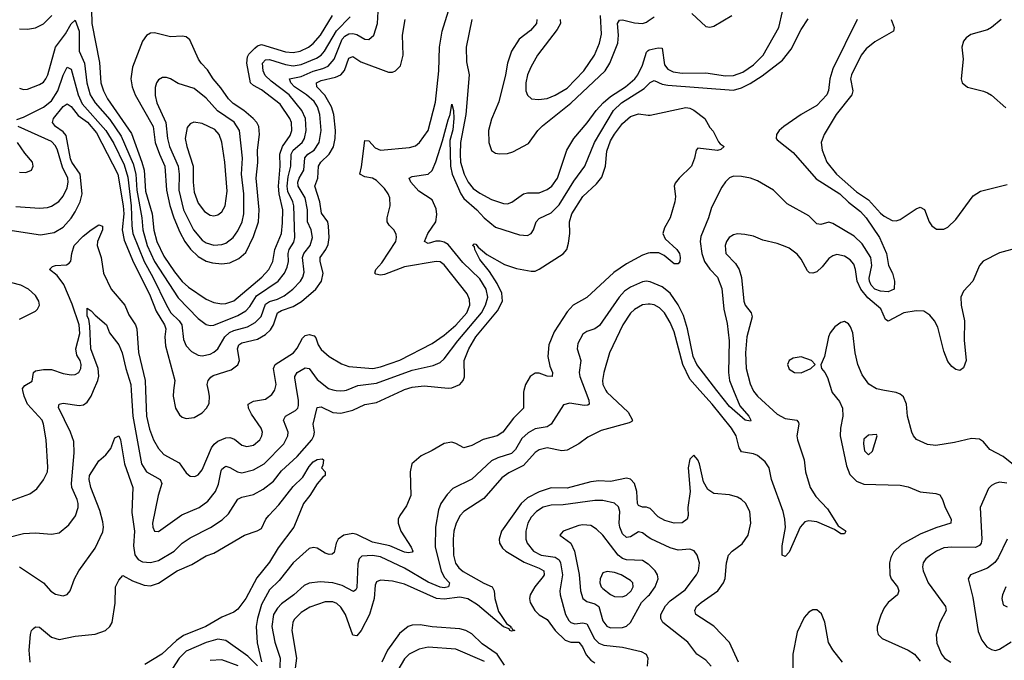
# Model space of a CAD drawing. Header units: inches. Extents: x 1649636 to 1815363, y 506543 to 641975.
# Tile 189 of 256: x 1736830 to 1741795, y 548639 to 551869. Entities that reach past the tile are written whole.
import ezdxf

# ---------------------------------------------------------------- set-up
doc = ezdxf.new("R2010")
doc.units = ezdxf.units.IN
doc.header["$MEASUREMENT"] = 0
for name, color, linetype in [('B7534', 7, 'Continuous'), ('B7535', 7, 'Continuous'), ('B7544', 7, 'Continuous'), ('B7545', 7, 'Continuous')]:
    doc.layers.add(name, color=color, linetype=linetype)

msp = doc.modelspace()

# ---------------------------------------------------------------- linework, layer by layer
at = {"layer": 'B7534', "color": 5}
for points, elevation in [([(1736764, 549256), (1736850, 549278.3), (1736910, 549282), (1736990, 549275.5), (1737030, 549282), (1737078.1, 549321.9), (1737112.3, 549367.7), (1737124.7, 549410), (1737124.4, 549430), (1737119.9, 549450), (1737093.2, 549510), (1737090.8, 549530), (1737105.5, 549685.5), (1737102.5, 549742.5), (1737087, 549790), (1737026.3, 549913.7), (1737029.7, 549930), (1737050, 549935.3), (1737130, 549924.3), (1737152.3, 549927.7), (1737170, 549940.7), (1737189.9, 549970.1), (1737202.9, 550000)], 360), ([(1736770, 549438.2), (1736882.1, 549477.9), (1736916.4, 549503.6), (1736950.5, 549549.5), (1736969.8, 549590), (1736972.7, 549612.7), (1736964.5, 549750), (1736950.5, 549830), (1736942.8, 549850), (1736870.4, 549930), (1736853.2, 549970), (1736846.7, 550000)], 380), ([(1736830, 549110.2), (1736950.4, 549030), (1736987.2, 548987.2), (1737010, 548972.4), (1737050, 548964.4), (1737070, 548970.7), (1737084.5, 548990), (1737107.1, 549050), (1737128, 549090), (1737210, 549204.9), (1737250, 549286.7), (1737253.3, 549310), (1737250, 549336.9), (1737233.7, 549393.7), (1737188.4, 549510), (1737180.8, 549550), (1737182.8, 549570), (1737230, 549644.9), (1737264.2, 549675.8), (1737290, 549707.7), (1737310, 549760.7), (1737330, 549770.5), (1737339.1, 549750), (1737357.9, 549630), (1737400.9, 549510), (1737395, 549385), (1737408.4, 549290), (1737404, 549216), (1737410.5, 549170.5), (1737427.3, 549147.3), (1737450, 549136), (1737490, 549132.8), (1737530, 549142.1), (1737608.9, 549190), (1737649.8, 549230), (1737690, 549256.6), (1737792, 549308), (1737852, 549348), (1737882.9, 549377.1), (1737930, 549451), (1737950, 549461.6), (1738010, 549474.8), (1738057.6, 549502.4), (1738110, 549542.3), (1738150, 549594.3), (1738230, 549667.3), (1738303.1, 549750), (1738314, 549770), (1738316.9, 549790), (1738310.5, 549830), (1738330, 549912.9), (1738350, 549916.6), (1738410, 549888.3), (1738450, 549885.7), (1738510, 549899.8), (1738570, 549928.8), (1738630, 549938), (1738760.9, 550000)], 340), ([(1737392.8, 550000), (1737400.1, 549870), (1737444.4, 549630), (1737469.7, 549589.7), (1737539, 549550), (1737546.7, 549530), (1737528.1, 549470), (1737499.7, 549330), (1737501.2, 549310), (1737510, 549290.4), (1737530, 549288), (1737647.4, 549372.6), (1737736, 549410), (1737779, 549441), (1737818.1, 549490), (1737832.2, 549527.8), (1737846.2, 549593.8), (1737850, 549603.2), (1737864.7, 549615.3), (1737870, 549618.2), (1737890, 549611.5), (1737929.2, 549589.2), (1737950, 549585), (1738010, 549599.1), (1738063.7, 549630), (1738162.3, 549730), (1738183, 549770), (1738183.9, 549790), (1738161.2, 549850), (1738163.4, 549856.6), (1738171.1, 549870), (1738221.6, 549898.4), (1738232.4, 549910), (1738235.9, 549924.1), (1738236.2, 549950), (1738227.7, 550000)], 360), ([(1737464.2, 550000), (1737469, 549870), (1737485.1, 549805.1), (1737505.5, 549750), (1737530, 549707.6), (1737556.5, 549676.5), (1737634, 549634), (1737670, 549584.2), (1737690, 549567.6), (1737713.5, 549566.5), (1737730, 549574.6), (1737750, 549598.9), (1737798.2, 549710), (1737811.4, 549728.6), (1737830, 549743.1), (1737870, 549760.4), (1737890, 549762.2), (1737913.9, 549753.9), (1737950, 549724.4), (1737976.3, 549716.3), (1738010, 549724.5), (1738040.7, 549750), (1738052, 549770), (1738054.1, 549790), (1738048.2, 549810), (1737999.6, 549879.6), (1737984.1, 549910), (1737982.7, 549930), (1738010, 549946.3), (1738070, 549955.8), (1738101.3, 549978.7), (1738115.2, 550000)], 380), ([(1737606.6, 550000), (1737603.3, 549970), (1737615.4, 549910), (1737636, 549876), (1737650, 549864.1), (1737670, 549857.4), (1737710, 549863.5), (1737750, 549887.3), (1737772.9, 549910), (1737786.4, 549933.6), (1737787.5, 549970), (1737781.9, 550000)], 420), ([(1739372.8, 550000), (1739370.2, 549990.2), (1739371.2, 549910), (1739320.4, 549859.6), (1739266.7, 549790), (1739238, 549770), (1739167.2, 549752.8), (1739110, 549722.9), (1739070, 549709.8), (1739030, 549732.5), (1739010, 549738.7), (1738970, 549732.7), (1738910, 549696.7), (1738854, 549670), (1738808, 549630), (1738798.9, 549590), (1738803.2, 549470), (1738781.4, 549418.6), (1738746.7, 549370), (1738738.7, 549350), (1738738.3, 549330), (1738751.3, 549290), (1738804.4, 549210), (1738812.1, 549190), (1738810, 549185.1), (1738790, 549180.3), (1738770, 549184.9), (1738695.8, 549215.8), (1738610, 549235.5), (1738530, 549273.8), (1738510, 549277.9), (1738464.9, 549270), (1738436.3, 549250), (1738426.7, 549230), (1738416.7, 549183.3), (1738406.3, 549173.7), (1738390, 549172.9), (1738370, 549178.9), (1738330, 549203.7), (1738311.5, 549208.5), (1738290, 549202.9), (1738210, 549130.7), (1738138.8, 549041.2), (1738090, 548994.2), (1738050, 548920.7), (1738028.9, 548850), (1738022.5, 548810), (1738027.4, 548727.4), (1738049.2, 548630.8)], 340), ([(1739680.8, 550000), (1739699.8, 549950), (1739701.3, 549930), (1739694.7, 549925.3), (1739675.9, 549924.1), (1739604, 549936), (1739572.1, 549927.9), (1739509.3, 549830), (1739490, 549816.9), (1739430, 549806.2), (1739393.8, 549786.2), (1739363, 549757), (1739330, 549701.8), (1739310, 549681.1), (1739240.4, 549659.6), (1739210, 549644.5), (1739110, 549553), (1739014.3, 549505.7), (1738985.2, 549474.8), (1738954, 549430), (1738941.9, 549398.1), (1738926.6, 549310), (1738925.8, 549210), (1738955, 549090), (1738970, 549058.4), (1738997.4, 549030), (1738992.1, 549010), (1738970, 549005.3), (1738950, 549008.3), (1738890, 549033.7), (1738770, 549103.6), (1738650, 549161.2), (1738610, 549168.3), (1738555, 549165), (1738541.5, 549150), (1738534.6, 549125.4), (1738530, 549004.5), (1738525.4, 548994.6), (1738513.8, 548986.2), (1738455.7, 549015.7), (1738410, 549029.9), (1738345, 549035), (1738290, 549027.5), (1738264.2, 549015.8), (1738212.4, 548970), (1738150, 548924.4), (1738130, 548902.7), (1738110.2, 548870.2), (1738102.4, 548810), (1738116.5, 548730), (1738143, 548650), (1738140.4, 548570)], 360), ([(1739785.8, 550000), (1739790.5, 549990.5), (1739898.1, 549890), (1739921, 549850), (1739916.8, 549843.2), (1739904.2, 549835.8), (1739761.5, 549798.5), (1739695.2, 549764.8), (1739650, 549729.8), (1739590, 549698.7), (1739564.7, 549695.3), (1739490, 549710.4), (1739450, 549700.8), (1739430, 549686.3), (1739370, 549620.6), (1739296, 549584), (1739260.6, 549559.4), (1739170, 549454.9), (1739070, 549389.8), (1739051.3, 549368.7), (1739031.3, 549330), (1739019.3, 549290), (1739015.5, 549250), (1739018.4, 549170), (1739028.4, 549128.4), (1739044.9, 549104.9), (1739066.8, 549086.8), (1739170, 549027.3), (1739212.4, 549010), (1739222.5, 548990), (1739225.3, 548950), (1739245.1, 548885.1), (1739284.1, 548824.1), (1739306.7, 548810), (1739304.5, 548804.5), (1739310, 548804.9), (1739314.6, 548794.6), (1739327.3, 548790), (1739310, 548786.5), (1739301.3, 548790), (1739298.2, 548798.2), (1739270, 548808.8), (1739138.3, 548918.3), (1739090, 548948.6), (1739050, 548957.8), (1738970, 548947.5), (1738931.5, 548951.5), (1738770, 549023), (1738710, 549038.8), (1738650, 549044), (1738630, 549034.5), (1738622.4, 549017.6), (1738616.8, 548950), (1738593.5, 548870), (1738552.3, 548790), (1738530, 548762), (1738510, 548766.4), (1738472.9, 548870), (1738450, 548907.6), (1738430, 548925), (1738410, 548934), (1738370, 548934.8), (1738293.2, 548906.8), (1738250, 548880.2), (1738215, 548845), (1738206.8, 548830), (1738202.5, 548790), (1738225.5, 548650), (1738212.3, 548550)], 380), ([(1738426.6, 550000), (1738450, 549997.2), (1738468.4, 550000)], 360), ([(1736882.6, 548630), (1736878.2, 548690), (1736885.1, 548770), (1736889.8, 548790.2), (1736899.7, 548800.3), (1736910, 548808.2), (1736930, 548806.7), (1736990, 548755.8), (1737030, 548744), (1737110, 548761.3), (1737210, 548771.3), (1737262.9, 548790), (1737285.1, 548810), (1737295.8, 548830), (1737312.4, 548927.6), (1737313.7, 549010), (1737330, 549044), (1737350, 549067.3), (1737399.5, 549039.5), (1737457.2, 549017.2), (1737490, 549015.2), (1737530, 549028.3), (1737625.1, 549090), (1737697.7, 549122.3), (1737770, 549165.8), (1737810, 549178.5), (1737963.5, 549270), (1738028.5, 549291.5), (1738050, 549303.6), (1738071.9, 549350), (1738086.6, 549370), (1738136.6, 549423.4), (1738210, 549515.5), (1738257.8, 549562.2), (1738290, 549616.5), (1738310, 549639), (1738330, 549651.4), (1738354.8, 549654.8), (1738362, 549650), (1738358.8, 549621.2), (1738352, 549610), (1738371.3, 549590), (1738371, 549571), (1738358, 549562), (1738330, 549529), (1738294, 549470), (1738261.6, 549430), (1738212.4, 549310), (1738133.9, 549206.1), (1738090, 549134.3), (1738025.2, 549054.8), (1737970, 548951.5), (1737930, 548896.3), (1737910, 548882), (1737850, 548856.5), (1737768.9, 548810), (1737656.2, 548763.8), (1737620.3, 548739.7), (1737546.5, 548670), (1737461.7, 548618.3)], 320), ([(1740000, 549407.4), (1739990, 549410.9), (1739970, 549411.7), (1739950, 549420.3), (1739945.3, 549430), (1739942.5, 549490), (1739930, 549529.7), (1739910, 549551.6), (1739890, 549557), (1739810, 549540.1), (1739750, 549543.2), (1739710, 549539), (1739590, 549507), (1739510, 549508.4), (1739450, 549489.1), (1739390, 549457.7), (1739358.8, 549430), (1739259.5, 549290), (1739247.3, 549250), (1739249.4, 549230), (1739265.1, 549205.1), (1739282, 549190), (1739373.2, 549133.2), (1739450, 549104.4), (1739473.8, 549090), (1739474.5, 549070), (1739470, 549061.6), (1739427.4, 549010), (1739404.2, 548970), (1739400.4, 548950), (1739403.5, 548930), (1739427.5, 548890), (1739450, 548868.9), (1739490, 548844.6), (1739529.8, 548789.8), (1739581.3, 548741.3), (1739610, 548730.6), (1739650.4, 548730.4), (1739667.7, 548707.7), (1739686, 548666), (1739710, 548640.1), (1739730, 548626.4)], 420), ([(1740000, 549260.3), (1739970, 549281.2), (1739950, 549287), (1739910, 549262.4), (1739890, 549259.1), (1739870, 549277.1), (1739855.8, 549310), (1739852.5, 549330), (1739855.7, 549390), (1739850, 549413.3), (1739830, 549430.6), (1739770, 549444.4), (1739730, 549444.2), (1739570, 549423.2), (1739510, 549420.8), (1739470, 549410.4), (1739436.3, 549390), (1739410, 549361.1), (1739392.9, 549330), (1739382.3, 549290), (1739382.5, 549250), (1739388.9, 549230), (1739421.6, 549190), (1739458.9, 549170), (1739530, 549159.4), (1739550, 549146.2), (1739557.2, 549130), (1739567.8, 549070), (1739553.5, 548990), (1739555.7, 548970), (1739581.6, 548870), (1739599.8, 548839.8), (1739610.1, 548830.1), (1739630, 548823.3), (1739670, 548827.4), (1739690, 548822.6), (1739727.9, 548747.9), (1739750, 548725.1), (1739776.2, 548716.2), (1739870, 548705.7), (1739964, 548684), (1739989.4, 548669.4), (1739997.5, 548650), (1739994.4, 548610)], 440), ([(1740000, 549123.8), (1739970, 549141.9), (1739890, 549145.8), (1739870, 549151.6), (1739847.2, 549170), (1739770, 549269.8), (1739739.5, 549299.5), (1739710, 549319.4), (1739670, 549322.6), (1739650, 549319), (1739570.8, 549290), (1739554, 549270), (1739609.2, 549229.2), (1739628.6, 549190), (1739651.2, 549071.2), (1739658.1, 548990), (1739670.5, 548950.5), (1739690, 548935), (1739730, 548924), (1739749.7, 548909.7), (1739770, 548838.3), (1739790, 548810.9), (1739810, 548803.4), (1739870, 548804.6), (1739890, 548811), (1739910, 548829.2), (1739965.5, 548930), (1740000, 548964.4)], 460), ([(1739275.5, 548615.5), (1739238.4, 548670), (1739162.3, 548722.3), (1739110, 548772.9), (1739079.7, 548790), (1739050, 548798), (1738910, 548808.5), (1738850, 548818.2), (1738810, 548816.7), (1738789.1, 548810), (1738744.9, 548775.1), (1738685.2, 548690), (1738655.7, 548630)], 420), ([(1738030, 548610.8), (1737979.9, 548659.9), (1737870, 548739), (1737830, 548745), (1737770, 548729.5), (1737670, 548685.4), (1737634.6, 548650), (1737584.9, 548575.1)], 340), ([(1739173.2, 548633.2), (1739030, 548695.9), (1738890, 548705.3), (1738844.1, 548695.9), (1738794.7, 548670), (1738770, 548646), (1738736.8, 548590)], 440), ([(1737931.5, 548611.5), (1737850, 548642.4), (1737790, 548638.4)], 360)]:
    msp.add_lwpolyline(points, dxfattribs=dict(at, elevation=elevation))
at = {"layer": 'B7534', "color": 5, "elevation": 480}
msp.add_lwpolyline([(1739792.7, 549087.3), (1739770, 549079.7), (1739756.9, 549050), (1739755.4, 549030), (1739762.3, 549010), (1739770, 549002), (1739810, 548971), (1739830, 548961.5), (1739870, 548959.3), (1739890, 548967.8), (1739912.7, 548990), (1739923.7, 549010), (1739921.8, 549030), (1739910, 549041.8), (1739863, 549070), (1739830, 549081.6)], close=True, dxfattribs=at)
at = {"layer": 'B7535', "color": 5}
for points, elevation in [([(1737190.1, 551990.1), (1737194.8, 551850), (1737232.2, 551652.2), (1737239.9, 551550), (1737252, 551510), (1737272.7, 551470), (1737394.2, 551294.2), (1737446.6, 551150), (1737457.2, 551110), (1737464.8, 551004.8), (1737497.9, 550890), (1737507.4, 550807.4), (1737521.9, 550750), (1737556.3, 550676.2), (1737610, 550596.9), (1737648.7, 550548.7), (1737680.9, 550520.9), (1737770, 550459.6), (1737810, 550442.2), (1737850, 550435.8), (1737870, 550437.4), (1737910, 550452), (1738051.8, 550570), (1738087.2, 550610), (1738107.5, 550650), (1738117, 550710), (1738149.6, 550790), (1738154.9, 550845.1), (1738156.3, 550910), (1738138.5, 550990), (1738134.6, 551030), (1738143.5, 551130), (1738142.7, 551190), (1738155.6, 551230), (1738194.5, 551285.5), (1738202.8, 551310), (1738200.7, 551350), (1738192.7, 551370), (1738143.3, 551443.3), (1738050, 551515.2), (1738010, 551536), (1737993.5, 551550), (1737976.3, 551650), (1737978.6, 551681.4), (1737985, 551695), (1738015.2, 551724.8), (1738030, 551737.1), (1738050, 551743.4), (1738170, 551705.7), (1738210, 551703.2), (1738244.4, 551710), (1738286, 551730), (1738310, 551747.7), (1738347.1, 551790), (1738408.3, 551890)], 480), ([(1736815, 551365), (1736850, 551377.7), (1736950, 551427.5), (1736990, 551458.8), (1737023.2, 551510), (1737050, 551588.9), (1737070, 551629.2), (1737090, 551618.5), (1737125.3, 551490), (1737144.7, 551444.7), (1737265.2, 551310), (1737304.7, 551244.7), (1737357.1, 551137.1), (1737375.3, 551075.3), (1737392.9, 550930), (1737394.9, 550830), (1737401.4, 550790), (1737457.1, 550650), (1737501.9, 550570), (1737570, 550428.8), (1737593.1, 550390), (1737634.6, 550350), (1737648, 550330), (1737655.9, 550255.9), (1737670, 550225.3), (1737696.7, 550196.7), (1737730, 550177.8), (1737750, 550174.5), (1737790, 550183.2), (1737810, 550192.6), (1737829.9, 550210.1), (1737865, 550270), (1737888.7, 550291.3), (1737910, 550302.6), (1737979.1, 550320.9), (1738018, 550342), (1738047.4, 550372.6), (1738070, 550435.3), (1738090, 550448.3), (1738130, 550460.2), (1738163.7, 550476.3), (1738208.1, 550510), (1738246.6, 550550), (1738257.9, 550570), (1738264.2, 550595.8), (1738256.4, 550670), (1738262.7, 550690), (1738294.5, 550730), (1738306.7, 550770), (1738299.6, 550810), (1738281, 550850), (1738280.8, 550910), (1738269.9, 550970), (1738233.6, 551030), (1738232.4, 551050), (1738238.9, 551070), (1738263.3, 551110), (1738267.7, 551172.3), (1738283, 551190), (1738314.6, 551210), (1738339.5, 551250), (1738349.6, 551310), (1738343.5, 551390), (1738331.8, 551430), (1738315.4, 551455.4), (1738275.7, 551490), (1738216.6, 551530), (1738197.2, 551550), (1738189.9, 551570), (1738250, 551582.9), (1738310, 551609.2), (1738358.3, 551621.7), (1738385.2, 551634.8), (1738415.6, 551670), (1738457.1, 551770), (1738470, 551785.8), (1738490, 551797.4), (1738510, 551799.7), (1738530, 551794), (1738570, 551770.2), (1738590.6, 551769.4), (1738615.8, 551790), (1738635, 551850), (1738638.1, 551910)], 440), ([(1736830, 551822.6), (1736870, 551820.3), (1736910, 551827.8), (1736950, 551848.1), (1736991.6, 551890)], 480), ([(1738115.2, 550000), (1738117.1, 550002.9), (1738122.9, 550030), (1738110.8, 550110), (1738119.1, 550130), (1738211.2, 550190), (1738230, 550212.5), (1738256.1, 550263.9), (1738270, 550277.3), (1738290, 550281.4), (1738315.1, 550275.1), (1738324.2, 550264.2), (1738334.6, 550230), (1738350, 550206.3), (1738391.4, 550171.4), (1738453.5, 550133.5), (1738490, 550120.9), (1738610.6, 550110.6), (1738650, 550119), (1738747.4, 550152.6), (1738910, 550235.6), (1738970, 550277.5), (1739030, 550327.9), (1739085.7, 550390), (1739100.6, 550430), (1739098.7, 550458.7), (1739087.3, 550487.3), (1738970, 550633.2), (1738950, 550648.2), (1738929.8, 550649.8), (1738770, 550623), (1738670, 550584.9), (1738650, 550580.9), (1738625.2, 550585.2), (1738621.5, 550590), (1738625.8, 550610), (1738656.5, 550643.5), (1738727.1, 550750), (1738730.7, 550770), (1738728.1, 550788.1), (1738717.6, 550810), (1738693.1, 550833.1), (1738682.5, 550850), (1738682.4, 550870), (1738698.4, 550930), (1738695.8, 550970), (1738689, 550990), (1738670, 551017.4), (1738630, 551057.3), (1738610, 551069.2), (1738570, 551076.3), (1738545, 551090), (1738553.8, 551126.2), (1738570, 551259.1), (1738590, 551258), (1738623.1, 551223.1), (1738650, 551210.1), (1738796.1, 551223.9), (1738826.6, 551233.4), (1738846.9, 551250), (1738889.3, 551310.7), (1738927.6, 551452.4), (1738943.4, 551610), (1738947.9, 551730), (1738960.7, 551810), (1738992.7, 551912.7)], 380), ([(1739556.1, 551870), (1739556.6, 551850), (1739541.2, 551818.8), (1739441.3, 551690), (1739407.9, 551630), (1739391, 551590), (1739381.7, 551550), (1739382.4, 551510), (1739390, 551488), (1739410.2, 551470.2), (1739446.4, 551466.4), (1739490, 551472.1), (1739530, 551488), (1739590, 551523.6), (1739674.9, 551610), (1739729.3, 551690), (1739754.1, 551750), (1739763.7, 551796.3), (1739758.7, 551890)], 440), ([(1736830, 551523.1), (1736850, 551517.4), (1736870, 551518.9), (1736930, 551541.3), (1736950, 551554), (1736961.6, 551570), (1736972.2, 551590), (1737010.8, 551730), (1737062, 551798), (1737090, 551847.6), (1737110, 551865.7), (1737130.4, 551810), (1737130.5, 551710), (1737156.5, 551650), (1737168.8, 551550), (1737186.1, 551490), (1737210.8, 551450), (1737285, 551365), (1737341.7, 551281.7), (1737402.5, 551142.5), (1737416.1, 551090), (1737421.2, 551010), (1737445.6, 550870), (1737450.9, 550810), (1737473.7, 550730), (1737510, 550649.6), (1737630, 550467.1), (1737730, 550361.6), (1737770, 550332.3), (1737790, 550326.9), (1737810, 550329), (1737930, 550376.6), (1737970, 550400.3), (1737990, 550422.2), (1738024.1, 550475.9), (1738133.8, 550550), (1738165.3, 550590), (1738179.3, 550620.7), (1738186.1, 550650), (1738184.3, 550690), (1738188.7, 550710), (1738213, 550747), (1738218.2, 550770), (1738212.1, 550930), (1738207.4, 550950), (1738182.4, 551002.4), (1738178.6, 551030), (1738183.9, 551076.1), (1738197.9, 551130), (1738199.3, 551190), (1738209.2, 551210.8), (1738254.7, 551250), (1738265.6, 551270), (1738275.2, 551310), (1738270.7, 551370), (1738253.6, 551410), (1738188.7, 551490), (1738098.4, 551558.4), (1738067.4, 551587.4), (1738057.4, 551610), (1738054.9, 551650), (1738070, 551666.3), (1738090, 551667.9), (1738170, 551642.1), (1738210, 551636), (1738250, 551643.1), (1738326.1, 551673.9), (1738349.7, 551690.3), (1738366.7, 551710), (1738427, 551813), (1738496.5, 551883.5)], 460), ([(1737781.9, 550000), (1737776.3, 550030), (1737779.9, 550050), (1737793.2, 550066.8), (1737805.6, 550074.4), (1737897.3, 550102.7), (1737930, 550128.3), (1737938, 550150), (1737929, 550210), (1737934.6, 550230), (1737950, 550238.9), (1738030, 550257.7), (1738070, 550280.8), (1738094.7, 550305.3), (1738110.5, 550329.5), (1738129.5, 550390.5), (1738150, 550402.4), (1738210, 550422.9), (1738252, 550448), (1738323, 550510), (1738352.5, 550550), (1738359.9, 550590), (1738344.9, 550650), (1738346.1, 550670), (1738374, 550710), (1738385.2, 550734.8), (1738390.4, 550770), (1738387.7, 550827.7), (1738383.4, 550850), (1738352.7, 550892.7), (1738344.2, 550950), (1738317.9, 551030), (1738332.8, 551070), (1738337.6, 551130), (1738349.5, 551150), (1738391.5, 551190), (1738413.1, 551226.9), (1738421.5, 551270), (1738422.1, 551310), (1738413.9, 551390), (1738402.2, 551430), (1738368.1, 551488.1), (1738328.1, 551530), (1738326.5, 551550), (1738350, 551561.8), (1738422, 551578), (1738449.3, 551590.7), (1738467.2, 551612.8), (1738490, 551674.4), (1738510, 551682.7), (1738550, 551655.4), (1738690, 551603.6), (1738710, 551603.2), (1738724.5, 551610), (1738750, 551635.8), (1738764.5, 551690), (1738760.4, 551790), (1738774.5, 551870)], 420), ([(1739110.2, 551870.2), (1739081.7, 551730), (1739083.8, 551656.2), (1739096.6, 551590), (1739080.2, 551390), (1739053.6, 551250), (1739050.6, 551190), (1739053.6, 551150), (1739072, 551090), (1739092.1, 551050), (1739117.5, 551017.5), (1739150, 550993.7), (1739210, 550962.7), (1739270, 550941.6), (1739290, 550940.9), (1739312, 550948), (1739370, 550990.7), (1739390, 550995.5), (1739450, 550996.2), (1739490, 551012.5), (1739513.7, 551030), (1739541.7, 551070), (1739588.9, 551210), (1739623.8, 551270), (1739692, 551348), (1739736.7, 551410), (1739772.1, 551450), (1739810, 551481.2), (1739885.7, 551530), (1739932.7, 551570), (1739947.7, 551590), (1739970, 551639.3), (1739990, 551704.7), (1740000, 551713.1)], 380), ([(1739438.5, 551870), (1739435.6, 551850), (1739405.7, 551814.3), (1739348.7, 551770), (1739309.5, 551710), (1739289.5, 551650), (1739279.6, 551590), (1739245.8, 551454.2), (1739210, 551367.2), (1739194.3, 551310), (1739195, 551250), (1739208.8, 551208.8), (1739230, 551196.1), (1739250, 551191.5), (1739290, 551193.9), (1739317.2, 551202.8), (1739396.3, 551243.7), (1739442.7, 551310), (1739465.9, 551334.1), (1739610, 551447.4), (1739781.7, 551610), (1739806.7, 551650), (1739845.8, 551750), (1739849.2, 551790), (1739845, 551850), (1739854.2, 551865.8), (1739870, 551868.1), (1739930, 551852.4), (1739969.9, 551850.1), (1739990, 551856.1), (1740000, 551862.8)], 420), ([(1738468.4, 550000), (1738478.4, 550001.6), (1738536, 550024), (1738630, 550037), (1738810, 550101.2), (1738914.6, 550125.4), (1738950, 550140.9), (1738970, 550159.3), (1739038.7, 550250), (1739158.2, 550390), (1739179.4, 550430), (1739190.3, 550470), (1739181.9, 550510), (1739150, 550563), (1739065, 550645), (1738990, 550734.6), (1738970, 550747.2), (1738950, 550752.8), (1738928, 550752), (1738890, 550741), (1738871.3, 550750), (1738888.6, 550790), (1738927.9, 550850), (1738933.7, 550886.3), (1738930, 550915.6), (1738910, 550960.2), (1738843.4, 551003.4), (1738803.1, 551050), (1738794, 551070), (1738810, 551077.6), (1738889.9, 551090.1), (1738910, 551109.1), (1738928.3, 551151.7), (1738962.7, 551257.3), (1738990, 551363.8), (1739001.6, 551390), (1739010, 551442.8), (1739018, 551410), (1739018.5, 551370), (1739013.6, 551313.6), (1738999.7, 551260.3), (1739002.1, 551130), (1739011.7, 551090), (1739054.6, 550990), (1739070, 550967.8), (1739135.1, 550910), (1739171.6, 550870), (1739230, 550822.1), (1739350, 550784.6), (1739390, 550781.3), (1739410, 550790.4), (1739421.5, 550810), (1739435, 550850), (1739450, 550866.7), (1739510, 550894.1), (1739550, 550935), (1739625.2, 551054.8), (1739679.8, 551130), (1739728.2, 551250), (1739824.5, 551410), (1739865.5, 551450), (1739978.7, 551521.3), (1740000, 551541.9)], 360), ([(1736770, 550809.7), (1736935.9, 550784.1), (1737003.7, 550796.3), (1737050, 550823.4), (1737090, 550867.7), (1737110, 550900.5), (1737135, 550950), (1737144.5, 550990), (1737135.6, 551090), (1737093.7, 551150), (1737086.8, 551166.8), (1737064, 551284), (1737050, 551302.4), (1737010.6, 551330), (1736995.4, 551350), (1737000.2, 551370), (1737050, 551430.7), (1737070, 551444.6), (1737090, 551430.1), (1737125.7, 551385.7), (1737171.5, 551351.5), (1737217.5, 551297.5), (1737324.4, 551090), (1737352.7, 550930), (1737354.9, 550890), (1737347.4, 550810), (1737357.5, 550757.5), (1737404.2, 550644.2), (1737484.5, 550484.5), (1737518.5, 550398.5), (1737561.2, 550330), (1737566.6, 550310), (1737562.5, 550270), (1737565.1, 550225.1), (1737612.2, 550050), (1737606.6, 550000)], 420), ([(1738760.9, 550000), (1738770, 550004.3), (1738810, 550016.6), (1738870, 550022), (1738990, 550010.8), (1739010, 550013.5), (1739050, 550030.2), (1739067.1, 550050), (1739072.3, 550067.7), (1739071.9, 550150), (1739095.8, 550210), (1739130.4, 550270), (1739239.8, 550400.2), (1739265.4, 550450), (1739261.7, 550490), (1739237.9, 550537.9), (1739199.3, 550599.3), (1739150, 550659.7), (1739124.7, 550710), (1739122.9, 550722.9), (1739114, 550730), (1739122, 550738), (1739130, 550737.1), (1739141.8, 550721.8), (1739185.3, 550685.3), (1739274.3, 550634.3), (1739334.5, 550614.5), (1739410, 550600.7), (1739430, 550601.6), (1739450, 550610.2), (1739571.2, 550688.8), (1739589.1, 550710.9), (1739597.9, 550742.1), (1739604.3, 550790), (1739603.2, 550850), (1739614.3, 550890), (1739670, 550977.6), (1739738.6, 551041.4), (1739764.9, 551075.1), (1739784.7, 551130), (1739790, 551205.7), (1739810, 551257.1), (1739830, 551291.9), (1739870, 551345.1), (1739910, 551380.5), (1739950, 551393.8), (1740000, 551388)], 340), ([(1736810, 550927.4), (1736930, 550918.6), (1736970, 550921.7), (1736990, 550928.5), (1737027.3, 550952.7), (1737050, 550979.6), (1737070, 551021.3), (1737075.4, 551050), (1737072.6, 551070), (1737045.8, 551125.8), (1737020.7, 551210), (1737010, 551232), (1736990, 551254.3), (1736822, 551330)], 440), ([(1736830, 551099.5), (1736862, 551098), (1736889.4, 551110), (1736898.7, 551130), (1736894, 551150), (1736855.8, 551195.8), (1736819.2, 551250)], 460), ([(1736846.7, 550000), (1736844.5, 550010), (1736856.3, 550023.7), (1736893.9, 550046.1), (1736899.3, 550090), (1736910, 550098.5), (1736950, 550105.5), (1736990, 550105.9), (1737050, 550085), (1737090, 550077.8), (1737110, 550080.2), (1737127.8, 550090), (1737137.8, 550110), (1737139.9, 550130), (1737134.8, 550150), (1737118.2, 550178.2), (1737112.6, 550210), (1737133.5, 550286.5), (1737129.6, 550330.4), (1737094.6, 550434.6), (1737053, 550533), (1737019.3, 550579.3), (1736981.2, 550610), (1736995.9, 550624.1), (1737010.9, 550629.1), (1737066.7, 550633.3), (1737079.5, 550640.5), (1737088.1, 550651.9), (1737092.8, 550690), (1737105.4, 550730), (1737150, 550776.7), (1737190, 550809.6), (1737230, 550835), (1737247.6, 550827.6), (1737248.4, 550810), (1737223.2, 550750), (1737220.6, 550730), (1737241, 550670), (1737252.4, 550590), (1737291.4, 550510), (1737360.7, 550430), (1737381, 550381), (1737413.9, 550330), (1737421.5, 550310), (1737430.1, 550190.1), (1737462.4, 550050), (1737464.2, 550000)], 380), ([(1740000, 550691), (1739970, 550681.5), (1739890, 550637.7), (1739825.5, 550594.5), (1739690, 550468.9), (1739620.6, 550430), (1739590, 550395.7), (1739525.7, 550294.3), (1739498.7, 550230), (1739492.6, 550170), (1739502.6, 550122.6), (1739516.5, 550090), (1739514.4, 550070), (1739490, 550072), (1739450, 550087.5), (1739430, 550086.9), (1739404.7, 550070), (1739380.9, 550030), (1739372.8, 550000)], 340), ([(1740000, 550549.4), (1739991, 550551), (1739970, 550546.4), (1739910, 550519.9), (1739880.6, 550499.4), (1739853.3, 550470), (1739753.2, 550326.8), (1739730, 550310.6), (1739690, 550296.4), (1739670, 550282.6), (1739644.1, 550235.9), (1739640.6, 550210), (1739659.8, 550150), (1739651.3, 550090), (1739654.2, 550070), (1739680.8, 550000)], 360), ([(1736830, 550359.3), (1736910, 550399.5), (1736920.5, 550410), (1736929.7, 550430), (1736927.2, 550450), (1736910, 550478), (1736873.8, 550510), (1736836, 550530), (1736790, 550542.5)], 420), ([(1737202.9, 550000), (1737224.6, 550050), (1737228.8, 550071.2), (1737226.1, 550110), (1737189.1, 550210), (1737184.2, 550324.2), (1737178.2, 550358.2), (1737170, 550373.2), (1737170, 550414), (1737190, 550401.6), (1737210, 550378.4), (1737268.2, 550330), (1737283.6, 550290), (1737330, 550230.2), (1737346.2, 550190), (1737365.5, 550110), (1737391.2, 550030), (1737392.8, 550000)], 360), ([(1740000, 550433.9), (1739970, 550430.5), (1739930, 550407.3), (1739910.1, 550389.9), (1739871.7, 550330), (1739804.8, 550190), (1739776.1, 550090), (1739769.5, 550050.5), (1739770.8, 550030), (1739785.8, 550000)], 380), ([(1738227.7, 550000), (1738216.9, 550063.1), (1738216.8, 550070), (1738229.8, 550090), (1738270, 550113.1), (1738290, 550110.2), (1738330, 550054.5), (1738387.8, 550010), (1738410, 550002), (1738426.6, 550000)], 360)]:
    msp.add_lwpolyline(points, dxfattribs=dict(at, elevation=elevation))
for points, elevation in [([(1737510, 551802.4), (1737490, 551800.9), (1737470, 551788.4), (1737450, 551760.7), (1737398.8, 551630), (1737390.1, 551569.9), (1737397.4, 551530), (1737412.7, 551490), (1737503, 551330), (1737513.7, 551250), (1737534.9, 551190), (1737562.9, 551130), (1737570.1, 551009.9), (1737587.8, 550932.2), (1737607.6, 550870), (1737637.3, 550797.3), (1737662.6, 550750), (1737691.5, 550711.5), (1737730, 550674.4), (1737770, 550652), (1737803, 550643), (1737850, 550638.1), (1737890, 550642.8), (1737935.9, 550664.1), (1737970, 550695.1), (1738010, 550775.6), (1738033.7, 550850), (1738038, 550910), (1738022, 551070), (1738030.8, 551149.2), (1738028.9, 551210), (1738039.5, 551290), (1738035.8, 551330), (1738026, 551350), (1738008, 551370), (1737959.9, 551410), (1737906.3, 551446.3), (1737882.3, 551470), (1737845.1, 551525.1), (1737806.2, 551570), (1737776.5, 551616.5), (1737744.6, 551650), (1737731.6, 551670), (1737687.7, 551767.7), (1737670, 551781.3), (1737650, 551785.4), (1737590, 551782)], 520), ([(1737570, 551577.2), (1737550, 551576.8), (1737530, 551565.1), (1737520.7, 551550), (1737513.5, 551526.5), (1737513.1, 551486.9), (1737521.5, 551450), (1737566.7, 551350), (1737575.7, 551270), (1737585.1, 551230), (1737629.1, 551130), (1737633.6, 551090), (1737632.7, 551010), (1737656.5, 550910), (1737705.9, 550810), (1737750, 550757), (1737770, 550743.9), (1737810, 550732.3), (1737850, 550734.7), (1737870, 550742), (1737906, 550770), (1737930, 550804.2), (1737952.8, 550850), (1737961.2, 550890), (1737960.1, 550990), (1737948.8, 551090), (1737954, 551170), (1737939.4, 551310), (1737911.4, 551351.4), (1737828.3, 551408.3), (1737770, 551473.2), (1737710, 551522), (1737630, 551547), (1737590, 551571.1)], 540), ([(1737708.6, 551351.4), (1737690, 551344.4), (1737675, 551325), (1737664.6, 551270), (1737672.5, 551230), (1737705.7, 551130), (1737704.3, 551050), (1737710, 550998.4), (1737730, 550943.6), (1737761.6, 550901.6), (1737790, 550882.9), (1737810, 550879.7), (1737830, 550885.4), (1737850, 550900.8), (1737866.2, 550930), (1737876.1, 551003.9), (1737865.2, 551150), (1737850, 551251.6), (1737836.6, 551290), (1737814.2, 551314.2), (1737750, 551345.8)], 560)]:
    msp.add_lwpolyline(points, close=True, dxfattribs=dict(at, elevation=elevation))
at = {"layer": 'B7544', "color": 5}
for points, elevation in [([(1740528.4, 550000), (1740530, 549996.5), (1740550, 549970.2), (1740650, 549880.8), (1740690, 549858), (1740749.3, 549849.3), (1740757.4, 549837.4), (1740759.8, 549830), (1740748.4, 549771.6), (1740751.5, 549750), (1740786.6, 549650), (1740792.3, 549590), (1740815.9, 549510), (1740845.1, 549465.1), (1740903.6, 549403.6), (1740957.5, 549317.5), (1740993.4, 549293.4), (1740995.8, 549290), (1740990, 549277.2), (1740970, 549276.2), (1740939.3, 549299.3), (1740850, 549337.3), (1740810, 549342.6), (1740790, 549336.8), (1740765.7, 549310), (1740710, 549184), (1740690, 549161.7), (1740674.5, 549170), (1740675.5, 549215.5), (1740691, 549309), (1740689.1, 549350), (1740679.6, 549390), (1740621.4, 549550), (1740609.9, 549610), (1740590, 549639.6), (1740550, 549671.9), (1740530, 549680.2), (1740470, 549690.8), (1740458.4, 549710), (1740442.4, 549770), (1740418.7, 549810), (1740321.5, 549930), (1740259.7, 550000)], 380), ([(1740430.2, 550000), (1740461.8, 549921.8), (1740506.3, 549870), (1740516.5, 549850), (1740514.7, 549845.3), (1740487.9, 549850), (1740410, 549918.3), (1740345.9, 550000)], 360), ([(1740923.7, 550000), (1740926.7, 549990), (1740964.7, 549944.7), (1740979.8, 549910), (1740980.4, 549870), (1740968.3, 549810), (1740967.8, 549770), (1740999.1, 549619.1), (1741015.3, 549575.3), (1741050, 549541.5), (1741086.8, 549526.8), (1741270, 549522), (1741310, 549513.2), (1741371.1, 549488.9), (1741450, 549480.9), (1741470, 549473.4), (1741483.6, 549450), (1741496.2, 549410), (1741527.8, 549350), (1741526, 549330), (1741450, 549307), (1741370, 549274.5), (1741277.3, 549222.7), (1741235.9, 549184.1), (1741222.6, 549157.4), (1741216.8, 549130), (1741217.6, 549070), (1741224.4, 549050), (1741255.9, 549010), (1741263.5, 548990), (1741256.1, 548970), (1741210.2, 548930), (1741190, 548903.9), (1741172.6, 548867.4), (1741154.4, 548810), (1741153.8, 548790), (1741159.3, 548770), (1741179.2, 548750), (1741311, 548691), (1741341.7, 548670), (1741370, 548635.2)], 420), ([(1741850, 549618.5), (1741790, 549666.1), (1741721.9, 549701.9), (1741690, 549741), (1741670, 549754.6), (1741630, 549758), (1741543.6, 549736.4), (1741450, 549721.5), (1741407.9, 549727.9), (1741352.9, 549752.9), (1741336.8, 549770), (1741328.7, 549788.7), (1741306.9, 549870), (1741302.5, 549930), (1741286.8, 549966.8), (1741270, 549981.5), (1741250, 549989.8), (1741191.5, 550000)], 420), ([(1740455, 548630), (1740409.2, 548729.2), (1740330, 548811.7), (1740239.8, 548870), (1740233.8, 548890), (1740243.4, 548910), (1740265.8, 548930), (1740350, 548988.8), (1740379.6, 549030), (1740387.9, 549052.1), (1740394.2, 549130), (1740404.5, 549170), (1740423.1, 549190), (1740473.7, 549226.3), (1740502.9, 549270), (1740516.9, 549330), (1740511.4, 549390), (1740490, 549431.6), (1740470.3, 549450.3), (1740450, 549461.2), (1740410, 549473.3), (1740330, 549480.2), (1740299.5, 549499.5), (1740278.2, 549538.2), (1740258.3, 549630), (1740250, 549649.3), (1740230, 549673.2), (1740210, 549654), (1740201.5, 549610), (1740211.3, 549490), (1740198.6, 549410), (1740200.7, 549370), (1740195.6, 549350), (1740170, 549331.7), (1740130, 549330.5), (1740083.2, 549343.2), (1740050, 549362.7), (1740010, 549403.8), (1740000, 549407.4)], 420), ([(1741808.4, 549531.6), (1741770, 549536.5), (1741749.4, 549530.6), (1741730, 549520.4), (1741714.5, 549505.5), (1741673.8, 549410), (1741682, 549250), (1741678.4, 549230), (1741670, 549217.2), (1741650, 549208.3), (1741530, 549209.9), (1741490, 549205.6), (1741453.1, 549190), (1741423.6, 549170), (1741399.6, 549150), (1741385.8, 549130), (1741381.8, 549110), (1741385.2, 549090), (1741411.1, 549030), (1741499.3, 548910), (1741501.2, 548890), (1741469.1, 548830), (1741451.3, 548768.7), (1741454.4, 548725.6), (1741478.5, 548670), (1741493.4, 548650), (1741525.3, 548630)], 440), ([(1740316.8, 548610), (1740290, 548640.2), (1740245.1, 548670), (1740199.7, 548730), (1740073.3, 548830), (1740063.7, 548850), (1740063.2, 548870), (1740086.3, 548913.7), (1740110, 548938.3), (1740185, 548995), (1740243.5, 549070), (1740252.7, 549090), (1740258.2, 549130), (1740246.6, 549170), (1740230.4, 549190.4), (1740210, 549199.1), (1740150, 549194.9), (1740110, 549205.4), (1740012, 549252), (1740000, 549260.3)], 440), ([(1741810, 549249.7), (1741763.7, 549156.3), (1741747.2, 549132.8), (1741710, 549104.5), (1741624.9, 549070), (1741612.4, 549050), (1741635.5, 548955.5), (1741664, 548784), (1741680.9, 548740.9), (1741707.7, 548707.7), (1741730, 548693), (1741750, 548689.4), (1741770, 548695.3), (1741830, 548731.7)], 460), ([(1740000, 548964.4), (1740005.6, 548970), (1740033.9, 549010), (1740049, 549050), (1740046.2, 549070), (1740034.6, 549090), (1740002.4, 549122.4), (1740000, 549123.8)], 460), ([(1741803, 549010), (1741785.7, 548970), (1741783, 548950), (1741790, 548919.5), (1741810, 548909.2)], 480), ([(1740978.5, 548630), (1740930, 548691.6), (1740909.2, 548729.2), (1740890.7, 548830.7), (1740873.3, 548873.3), (1740850, 548894), (1740830, 548893.5), (1740810, 548881.1), (1740785.6, 548854.4), (1740750, 548780.7), (1740728, 548670), (1740728.4, 548550)], 420)]:
    msp.add_lwpolyline(points, dxfattribs=dict(at, elevation=elevation))
at = {"layer": 'B7544', "color": 5, "elevation": 440}
msp.add_lwpolyline([(1741150, 549777.2), (1741110, 549774.7), (1741086.8, 549753.2), (1741084.5, 549730), (1741090, 549696), (1741110, 549674.9), (1741130, 549694), (1741153.6, 549770)], close=True, dxfattribs=at)
at = {"layer": 'B7545', "color": 5}
for points, elevation in [([(1740000, 551713.1), (1740003.8, 551716.2), (1740050, 551726.9), (1740070, 551724.6), (1740081.6, 551641.6), (1740099, 551619), (1740125.4, 551605.4), (1740170, 551599.2), (1740290, 551600.6), (1740390, 551585.5), (1740430, 551587.9), (1740476.3, 551603.7), (1740530, 551640.3), (1740579.9, 551690), (1740657.3, 551830), (1740676.5, 551910)], 380), ([(1740220.2, 551900.2), (1740290, 551834.7), (1740310, 551831.1), (1740330, 551836.3), (1740420.8, 551890)], 420), ([(1740000, 551862.8), (1740030, 551883.1)], 420), ([(1740000, 551541.9), (1740010, 551551.6), (1740030, 551561.9), (1740070, 551543.3), (1740097.8, 551537.8), (1740430, 551514), (1740470, 551525.4), (1740513.7, 551546.3), (1740574.4, 551585.6), (1740676.1, 551663.9), (1740720.1, 551719.9), (1740770, 551818.9), (1740806.4, 551873.6)], 360), ([(1741052.9, 551870), (1740930, 551621.2), (1740914.7, 551570), (1740908.7, 551511.3), (1740900.8, 551490), (1740850, 551435.3), (1740770.2, 551390), (1740683.6, 551330), (1740660.2, 551310), (1740646, 551290), (1740645.5, 551270), (1740650, 551263.7), (1740730, 551199.8), (1740847, 551067), (1740965.6, 550990), (1741008.8, 550948.8), (1741070, 550901.8), (1741099.1, 550870), (1741165.6, 550770), (1741200.8, 550690), (1741210.4, 550630), (1741230.5, 550590), (1741240.7, 550550), (1741239.1, 550510), (1741210, 550496.4), (1741170, 550499.6), (1741142.2, 550510), (1741123.4, 550530), (1741114.6, 550550), (1741114.3, 550565.7), (1741126.8, 550630), (1741121.3, 550670), (1741079, 550739), (1741037.5, 550777.5), (1740930, 550841.5), (1740910, 550847.3), (1740870, 550835.6), (1740850, 550839.7), (1740810, 550879.3), (1740699.9, 550939.9), (1740630.6, 551010), (1740550, 551055.8), (1740515.1, 551070), (1740470, 551078.9), (1740430, 551079.8), (1740410, 551071.5), (1740388.5, 551051.5), (1740370, 551024), (1740318.5, 550921.5), (1740303.5, 550870), (1740264.7, 550775.3), (1740261, 550750), (1740269.7, 550690), (1740282.7, 550650), (1740310, 550610.7), (1740349.5, 550570), (1740370, 550513), (1740381.6, 550410), (1740397.3, 550337.3), (1740408, 550250), (1740404.8, 550090), (1740410.1, 550050), (1740430.2, 550000)], 360), ([(1741225, 551870), (1741239, 551830), (1741235.8, 551810), (1741142.5, 551757.5), (1741098.2, 551721.8), (1741073.4, 551690), (1741024.8, 551590), (1741019.3, 551570), (1741030.8, 551510), (1741026.9, 551490), (1740947.5, 551390), (1740886, 551290), (1740872.1, 551250), (1740876.3, 551210), (1740900.1, 551150), (1740948.9, 551090), (1741050, 551000.4), (1741110, 550960.4), (1741170, 550893.6), (1741190, 550877.7), (1741230, 550856.5), (1741250, 550854.2), (1741270, 550861.2), (1741350, 550915.8), (1741370, 550923.1), (1741392, 550912), (1741416.9, 550850), (1741430, 550828.7), (1741452.3, 550812.3), (1741490, 550813.2), (1741510, 550822.9), (1741550, 550861.5), (1741638.8, 550981.2), (1741675.4, 551004.6), (1741810, 551037.8)], 380), ([(1741779, 551870), (1741730.8, 551829.2), (1741710, 551818.1), (1741625.6, 551794.4), (1741602.5, 551777.5), (1741590, 551760.7), (1741580.7, 551730), (1741587.4, 551670), (1741577.6, 551570), (1741583, 551550), (1741609.1, 551529.1), (1741690, 551508.9), (1741710, 551499.6), (1741730, 551487.4), (1741803.5, 551423.5)], 420), ([(1740000, 551388), (1740010, 551386.9), (1740190, 551426.4), (1740210, 551422), (1740230, 551412), (1740285.5, 551370), (1740310, 551324.7), (1740327.3, 551307.3), (1740353.2, 551253.2), (1740362, 551242), (1740382, 551230), (1740365.4, 551214.6), (1740349.4, 551209.4), (1740250, 551221.2), (1740240.7, 551210), (1740232.7, 551170), (1740217.1, 551130), (1740154.8, 551070), (1740135.9, 551044.1), (1740130.7, 551030), (1740136.7, 550976.7), (1740134.3, 550950), (1740110.2, 550869.8), (1740080.9, 550819.1), (1740074, 550790), (1740084.2, 550764.2), (1740144.4, 550710), (1740157, 550690), (1740161.3, 550670), (1740158.4, 550650), (1740150, 550638), (1740130, 550637.6), (1740079.9, 550679.9), (1740052.6, 550692.6), (1740010, 550694.1), (1740000, 550691)], 340), ([(1741870, 550720.4), (1741770, 550693.5), (1741688.8, 550651.2), (1741669.6, 550630), (1741636.8, 550550), (1741590, 550500.4), (1741575.8, 550470), (1741577.9, 550430), (1741594.6, 550350), (1741593.2, 550253.2), (1741602.3, 550150), (1741590, 550113.2), (1741570, 550099.5), (1741550, 550105.6), (1741530, 550120.5), (1741510, 550145.6), (1741490, 550198), (1741459.1, 550319.1), (1741443.7, 550350), (1741419.6, 550379.6), (1741390, 550398.6), (1741350, 550401.5), (1741289.1, 550390), (1741210, 550348.7), (1741196.7, 550356.7), (1741171.6, 550411.6), (1741106.1, 550466.1), (1741071.6, 550510), (1741053.9, 550550), (1741044.1, 550610), (1741035.5, 550635.5), (1741017.6, 550657.6), (1740990, 550677.3), (1740950, 550684.4), (1740930, 550678.4), (1740910, 550665.1), (1740876.9, 550623.1), (1740850, 550598.2), (1740830, 550590.9), (1740813.2, 550593.2), (1740802.7, 550602.7), (1740770, 550662), (1740750, 550686), (1740710, 550716.1), (1740690, 550725.3), (1740650, 550740.4), (1740577.7, 550757.7), (1740530, 550777), (1740486.3, 550786.3), (1740450, 550788.5), (1740430, 550783.5), (1740407.9, 550770), (1740393.4, 550750), (1740386.8, 550730), (1740390.2, 550690.2), (1740439.5, 550639.5), (1740457.8, 550610), (1740469.1, 550569.1), (1740481, 550450), (1740488.9, 550430), (1740517.9, 550390), (1740522.9, 550370), (1740497.1, 550270), (1740489.6, 550190), (1740493.6, 550110), (1740513.1, 550033.1), (1740528.4, 550000)], 380), ([(1740345.9, 550000), (1740243.9, 550130), (1740226.8, 550170), (1740197.5, 550310), (1740177.8, 550377.8), (1740151.1, 550431.1), (1740110, 550489.9), (1740070, 550522), (1740010, 550547.6), (1740000, 550549.4)], 360), ([(1740259.7, 550000), (1740210, 550056.2), (1740173.9, 550130), (1740130, 550295.3), (1740110, 550342.5), (1740082.1, 550390), (1740056.4, 550416.4), (1740030, 550430.4), (1740010, 550435), (1740000, 550433.9)], 380), ([(1741191.5, 550000), (1741150, 550007.2), (1741111.6, 550031.6), (1741078.9, 550078.9), (1741055.7, 550130), (1741042.2, 550190), (1741032, 550290), (1741020.2, 550320.2), (1741010, 550335.3), (1740990, 550346.4), (1740970, 550342.8), (1740939.7, 550320.3), (1740916.6, 550290), (1740907.8, 550270), (1740889, 550171), (1740870.6, 550129.4), (1740873, 550110), (1740890, 550090.6), (1740904.3, 550064.3), (1740923.7, 550000)], 420)]:
    msp.add_lwpolyline(points, dxfattribs=dict(at, elevation=elevation))
at = {"layer": 'B7545', "color": 5, "elevation": 420}
msp.add_lwpolyline([(1740770, 550168.2), (1740730, 550162.2), (1740709.5, 550150.5), (1740701.8, 550130), (1740710, 550107.1), (1740737.3, 550090), (1740770, 550088.4), (1740819.3, 550110), (1740842, 550130), (1740822.7, 550150)], close=True, dxfattribs=at)

doc.saveas('drawing.dxf')
